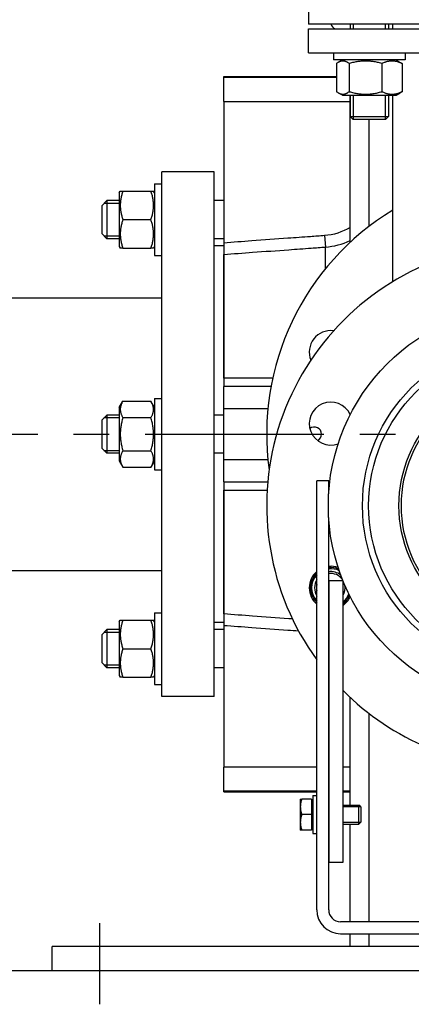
# Model space of a CAD drawing. Header units: millimetres. Extents: x 0 to 8400, y 0 to 5940.
# Tile 27 of 50: x 1276 to 1441, y 3466 to 3880. Entities that reach past the tile are written whole.
import ezdxf

# ---------------------------------------------------------------- set-up
doc = ezdxf.new("R2010")
doc.units = ezdxf.units.MM
doc.header["$LTSCALE"] = 20
doc.linetypes.add('MITTE', pattern=[2, 1.25, -0.25, 0.25, -0.25])
for name, color, linetype in [('02-LINIE-035', 2, 'CONTINUOUS'), ('03-LINIE-050', 3, 'CONTINUOUS'), ('05-ACHSE', 1, 'MITTE')]:
    doc.layers.add(name, color=color, linetype=linetype)

msp = doc.modelspace()

# ---------------------------------------------------------------- linework, layer by layer
at = {"layer": '02-LINIE-035'}
for p, q in [((1397.49, 3887.67), (1397.49, 3877.67)), ((1582.49, 3877.67), (1397.49, 3877.67)), ((1397.49, 3875.67), (1582.49, 3875.67)), ((1397.49, 3865.67), (1397.49, 3875.67)), ((1415, 3877.67), (1415, 3875.67)), ((1416.21, 3877.67), (1416.21, 3875.67)), ((1429.8, 3875.67), (1429.8, 3877.67)), ((1431, 3877.67), (1431, 3875.67)), ((1432.84, 3875.67), (1432.84, 3877.67)), ((1397.49, 3865.67), (1582.49, 3865.67)), ((1408, 3865.67), (1408, 3862.67)), ((1438, 3862.67), (1408, 3862.67)), ((1411.75, 3862.67), (1410.02, 3861.66)), ((1434.25, 3862.67), (1435.99, 3861.66)), ((1438, 3865.67), (1438, 3862.67)), ((1409.27, 3861.16), (1409.27, 3849.37)), ((1414.57, 3861.16), (1414.57, 3849.37)), ((1428.31, 3861.16), (1428.31, 3849.37)), ((1436.74, 3861.16), (1436.74, 3849.37)), ((1361.99, 3855.29), (1361.99, 3855.67)), ((1361.99, 3855.67), (1409.27, 3855.67)), ((1361.99, 3845.31), (1361.99, 3855.29)), ((1409.27, 3855.29), (1361.99, 3855.29)), ((1411.75, 3847.87), (1410.02, 3848.87)), ((1411.75, 3847.87), (1434.25, 3847.87)), ((1414.99, 3786.14), (1414.99, 3847.87)), ((1415, 3847.87), (1415, 3838.9)), ((1416.21, 3847.87), (1416.21, 3837.69)), ((1429.8, 3837.69), (1429.8, 3847.87)), ((1431, 3847.87), (1431, 3838.9)), ((1432.84, 3769.66), (1432.84, 3847.87)), ((1434.25, 3847.87), (1435.99, 3848.87)), ((1361.99, 3845.31), (1361.99, 3785.87)), ((1361.99, 3845.31), (1414.99, 3845.31)), ((1415, 3838.9), (1431, 3838.9)), ((1416.23, 3837.67), (1415, 3838.9)), ((1429.78, 3837.67), (1416.23, 3837.67)), ((1422.99, 3792.91), (1422.99, 3837.67)), ((1429.78, 3837.67), (1431, 3838.9)), ((1335.99, 3595.67), (1335.99, 3815.67)), ((1357.99, 3815.67), (1335.99, 3815.67)), ((1357.99, 3595.67), (1357.99, 3815.67)), ((1332.99, 3810.67), (1332.99, 3780.67)), ((1332.99, 3810.67), (1335.99, 3810.67)), ((1318.19, 3806.92), (1318.62, 3807.67)), ((1318.19, 3806.92), (1318.19, 3784.42)), ((1318.62, 3807.67), (1319.69, 3807.67)), ((1319.69, 3807.67), (1331.48, 3807.67)), ((1331.48, 3807.67), (1332.55, 3807.67)), ((1332.99, 3806.92), (1332.55, 3807.67)), ((1310.99, 3801.67), (1312.99, 3803.67)), ((1310.99, 3789.67), (1310.99, 3801.67)), ((1318.19, 3802.46), (1311.78, 3802.46)), ((1312.99, 3803.67), (1312.99, 3787.67)), ((1318.19, 3803.67), (1312.99, 3803.67)), ((1361.99, 3803.67), (1357.99, 3803.67)), ((1319.69, 3795.67), (1331.48, 3795.67)), ((1310.99, 3789.67), (1312.99, 3787.67)), ((1311.78, 3788.87), (1318.19, 3788.87)), ((1404.23, 3788.96), (1404.58, 3784.19)), ((1318.19, 3787.67), (1312.99, 3787.67)), ((1318.19, 3784.42), (1318.62, 3783.67)), ((1332.99, 3784.42), (1332.55, 3783.67)), ((1361.99, 3787.67), (1357.99, 3787.67)), ((1361.99, 3784.67), (1357.99, 3784.67)), ((1361.99, 3785.87), (1361.99, 3781.09)), ((1404.58, 3774.99), (1404.58, 3784.19)), ((1319.69, 3783.67), (1318.62, 3783.67)), ((1319.69, 3783.67), (1331.48, 3783.67)), ((1332.55, 3783.67), (1331.48, 3783.67)), ((1332.99, 3780.67), (1335.99, 3780.67)), ((1361.99, 3781.09), (1361.99, 3729.18)), ((1361.99, 3729.18), (1361.99, 3781.09)), ((1208.99, 3762.82), (1335.99, 3762.82)), ((1361.99, 3729.18), (1361.99, 3725.67)), ((1361.99, 3716.38), (1361.99, 3725.67)), ((1381.82, 3725.67), (1361.99, 3725.67)), ((1318.19, 3716.92), (1319.69, 3719.52)), ((1319.69, 3719.52), (1331.48, 3719.52)), ((1332.99, 3716.92), (1331.48, 3719.52)), ((1332.99, 3720.67), (1332.99, 3690.67)), ((1332.99, 3720.67), (1335.99, 3720.67)), ((1318.19, 3716.92), (1318.19, 3694.42)), ((1361.99, 3716.38), (1380.51, 3716.38)), ((1361.99, 3694.95), (1361.99, 3716.38)), ((1310.99, 3711.67), (1312.99, 3713.67)), ((1310.99, 3699.67), (1310.99, 3711.67)), ((1318.19, 3712.46), (1311.78, 3712.46)), ((1312.99, 3713.67), (1312.99, 3697.67)), ((1318.19, 3713.67), (1312.99, 3713.67)), ((1319.69, 3712.6), (1331.48, 3712.6)), ((1361.99, 3713.67), (1357.99, 3713.67)), ((1310.99, 3699.67), (1312.99, 3697.67)), ((1311.78, 3698.87), (1318.19, 3698.87)), ((1318.19, 3697.67), (1312.99, 3697.67)), ((1319.69, 3698.74), (1331.48, 3698.74)), ((1361.99, 3697.67), (1357.99, 3697.67)), ((1318.19, 3694.42), (1319.69, 3691.81)), ((1332.99, 3694.42), (1331.48, 3691.81)), ((1361.99, 3685.67), (1361.99, 3694.95)), ((1380.51, 3694.95), (1361.99, 3694.95)), ((1319.69, 3691.81), (1331.48, 3691.81)), ((1332.99, 3690.67), (1335.99, 3690.67)), ((1361.99, 3685.67), (1380.44, 3685.67)), ((1361.99, 3685.67), (1361.99, 3682.15)), ((1400.99, 3506.11), (1400.99, 3686.11)), ((1405.99, 3686.11), (1400.99, 3686.11)), ((1405.99, 3680.69), (1405.99, 3686.11)), ((1361.99, 3682.15), (1361.99, 3630.25)), ((1361.99, 3630.25), (1361.99, 3682.15)), ((1405.99, 3506.11), (1405.99, 3670.65)), ((1208.99, 3648.52), (1335.99, 3648.52)), ((1405.99, 3644.09), (1405.99, 3526.09)), ((1411.99, 3644.09), (1405.99, 3644.09)), ((1411.99, 3526.09), (1411.99, 3644.09)), ((1318.19, 3626.92), (1318.62, 3627.67)), ((1318.62, 3627.67), (1319.69, 3627.67)), ((1319.69, 3627.67), (1331.48, 3627.67)), ((1331.48, 3627.67), (1332.55, 3627.67)), ((1332.99, 3626.92), (1332.55, 3627.67)), ((1332.99, 3630.67), (1332.99, 3600.67)), ((1332.99, 3630.67), (1335.99, 3630.67)), ((1361.99, 3630.25), (1361.99, 3625.46)), ((1310.99, 3621.67), (1312.99, 3623.67)), ((1312.99, 3623.67), (1312.99, 3607.67)), ((1318.19, 3623.67), (1312.99, 3623.67)), ((1318.19, 3626.92), (1318.19, 3604.42)), ((1361.99, 3626.67), (1357.99, 3626.67)), ((1361.99, 3623.67), (1357.99, 3623.67)), ((1361.99, 3625.46), (1361.99, 3566.03)), ((1310.99, 3609.67), (1310.99, 3621.67)), ((1318.19, 3622.46), (1311.78, 3622.46)), ((1319.69, 3615.67), (1331.48, 3615.67)), ((1310.99, 3609.67), (1312.99, 3607.67)), ((1311.78, 3608.87), (1318.19, 3608.87)), ((1318.19, 3607.67), (1312.99, 3607.67)), ((1361.99, 3607.67), (1357.99, 3607.67)), ((1318.19, 3604.42), (1318.62, 3603.67)), ((1319.69, 3603.67), (1318.62, 3603.67)), ((1319.69, 3603.67), (1331.48, 3603.67)), ((1332.55, 3603.67), (1331.48, 3603.67)), ((1332.99, 3604.42), (1332.55, 3603.67)), ((1332.99, 3600.67), (1335.99, 3600.67)), ((1357.99, 3595.67), (1335.99, 3595.67)), ((1414.99, 3550.09), (1414.99, 3595.2)), ((1422.99, 3501.11), (1422.99, 3588.43)), ((1361.99, 3556.05), (1361.99, 3566.03)), ((1400.99, 3566.03), (1361.99, 3566.03)), ((1414.99, 3566.03), (1411.99, 3566.03)), ((1361.99, 3555.67), (1361.99, 3556.05)), ((1361.99, 3556.05), (1400.99, 3556.05)), ((1361.99, 3555.67), (1400.99, 3555.67)), ((1399.39, 3554.09), (1399.39, 3538.09)), ((1399.39, 3554.09), (1400.99, 3554.09)), ((1411.99, 3556.05), (1414.99, 3556.05)), ((1411.99, 3555.67), (1414.99, 3555.67)), ((1394.09, 3552.59), (1394.09, 3549.34)), ((1394.09, 3549.34), (1394.09, 3542.84)), ((1398.79, 3552.59), (1394.67, 3552.59)), ((1398.79, 3552.59), (1398.79, 3546.09)), ((1398.79, 3551.9), (1399.39, 3551.9)), ((1411.99, 3550.09), (1418.62, 3550.09)), ((1419.36, 3549.35), (1411.99, 3549.35)), ((1418.62, 3542.09), (1418.62, 3550.09)), ((1419.39, 3549.32), (1418.62, 3550.09)), ((1419.39, 3549.32), (1419.39, 3542.86)), ((1398.79, 3546.09), (1394.67, 3546.09)), ((1398.79, 3546.09), (1398.79, 3539.59)), ((1394.09, 3542.84), (1394.09, 3539.59)), ((1398.79, 3540.27), (1399.39, 3540.27)), ((1411.99, 3542.83), (1419.36, 3542.83)), ((1411.99, 3542.09), (1418.62, 3542.09)), ((1414.99, 3501.11), (1414.99, 3542.09)), ((1419.39, 3542.86), (1418.62, 3542.09)), ((1398.79, 3539.59), (1394.67, 3539.59)), ((1399.39, 3538.09), (1400.99, 3538.09)), ((1405.99, 3526.09), (1411.99, 3526.09)), ((1460.99, 3501.11), (1410.99, 3501.11)), ((1410.99, 3496.11), (1460.99, 3496.11)), ((1414.99, 3490.67), (1414.99, 3496.11)), ((1422.99, 3490.67), (1422.99, 3496.11)), ((1689.99, 3490.67), (1289.99, 3490.67)), ((1289.99, 3480.67), (1289.99, 3490.67)), ((1289.99, 3480.67), (1689.99, 3480.67))]:
    msp.add_line(p, q, dxfattribs=at)
for radius in [84.15, 69.85, 67.25, 54.55, 53.55]:
    msp.add_circle((1489.99, 3675.67), radius, dxfattribs=at)
for centre, radius, start, end in [((1411.49, 3879.67), 5, 203.5782, 233.1301), ((1489.99, 3705.67), 110, 121.3018, 187.8375), ((1489.99, 3675.67), 110, 110.2651, 215.9928), ((1406.84, 3740.11), 9, 82.4244, 202.0234), ((1406.84, 3710.11), 9, 24.7442, 290.2558), ((1399.99, 3705.67), 3, 296.6991, 129.2128), ((1406.84, 3641.23), 9, 130.5487, 229.4513), ((1406.84, 3641.23), 9, 69.7442, 95.4247), ((1406.84, 3641.23), 8.5, 67.0131, 95.7449), ((1406.84, 3641.23), 8, 63.7423, 96.1053), ((1406.84, 3641.23), 8, 63.7425, 96.1052), ((1406.84, 3641.23), 6.79, 51.9534, 97.1938), ((1406.84, 3641.23), 8.5, 133.4984, 226.5016), ((1406.84, 3641.23), 8, 137.0001, 222.9999), ((1406.84, 3641.23), 8, 136.9999, 223.0001), ((1406.84, 3641.23), 6.79, 149.4419, 210.5581), ((1406.84, 3641.23), 6, 34.9071, 98.1524), ((1406.84, 3641.23), 6, 167.1977, 192.8023), ((1406.84, 3641.23), 6, 329.1143, 10.0929), ((1406.84, 3641.23), 8, 310.0641, 341.2577), ((1406.84, 3641.23), 8, 310.0639, 341.2575), ((1406.84, 3641.23), 8.5, 307.2852, 337.9869), ((1406.84, 3641.23), 9, 304.8988, 335.2558), ((1489.99, 3675.67), 110, 224.839, 315.161), ((1410.99, 3506.11), 10, 180, 270), ((1410.99, 3506.11), 5, 180, 270)]:
    msp.add_arc(centre, radius, start, end, dxfattribs=at)
for points, weights in [([(1414.57, 3861.16), (1411.92, 3863.16), (1409.27, 3861.16)], [1, 1.15470053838, 1]), ([(1428.31, 3861.16), (1421.44, 3863.16), (1414.57, 3861.16)], [1, 1.15470053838, 1]), ([(1436.74, 3861.16), (1432.52, 3863.16), (1428.31, 3861.16)], [1, 1.15470053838, 1]), ([(1435.99, 3861.66), (1436.36, 3861.46), (1436.74, 3861.16)], [1.03472368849, 1.01992921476, 1]), ([(1409.27, 3849.37), (1411.92, 3847.37), (1414.57, 3849.37)], [1, 1.15470053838, 1]), ([(1414.57, 3849.37), (1421.44, 3847.37), (1428.31, 3849.37)], [1, 1.15470053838, 1]), ([(1428.31, 3849.37), (1432.52, 3847.37), (1436.74, 3849.37)], [1, 1.15470053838, 1]), ([(1436.74, 3849.37), (1436.36, 3849.08), (1435.99, 3848.87)], [1, 1.01992921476, 1.03472368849]), ([(1319.69, 3807.67), (1317.69, 3801.67), (1319.69, 3795.67)], [1, 1.15470053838, 1]), ([(1331.48, 3795.67), (1333.48, 3801.67), (1331.48, 3807.67)], [1, 1.15470053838, 1]), ([(1319.69, 3795.67), (1317.69, 3789.67), (1319.69, 3783.67)], [1, 1.15470053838, 1]), ([(1331.48, 3783.67), (1333.48, 3789.67), (1331.48, 3795.67)], [1, 1.15470053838, 1]), ([(1319.69, 3719.52), (1317.69, 3716.06), (1319.69, 3712.6)], [1, 1.15470053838, 1]), ([(1331.48, 3712.6), (1333.48, 3716.06), (1331.48, 3719.52)], [1, 1.15470053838, 1]), ([(1319.69, 3712.6), (1317.69, 3705.67), (1319.69, 3698.74)], [1, 1.15470053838, 1]), ([(1331.48, 3698.74), (1333.48, 3705.67), (1331.48, 3712.6)], [1, 1.15470053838, 1]), ([(1319.69, 3698.74), (1317.69, 3695.28), (1319.69, 3691.81)], [1, 1.15470053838, 1]), ([(1331.48, 3691.81), (1333.48, 3695.28), (1331.48, 3698.74)], [1, 1.15470053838, 1]), ([(1319.69, 3627.67), (1317.69, 3621.67), (1319.69, 3615.67)], [1, 1.15470053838, 1]), ([(1331.48, 3615.67), (1333.48, 3621.67), (1331.48, 3627.67)], [1, 1.15470053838, 1]), ([(1319.69, 3615.67), (1317.69, 3609.67), (1319.69, 3603.67)], [1, 1.15470053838, 1]), ([(1331.48, 3603.67), (1333.48, 3609.67), (1331.48, 3615.67)], [1, 1.15470053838, 1]), ([(1394.09, 3552.59), (1394.09, 3552.59), (1394.67, 3552.59)], [1, 1.0379548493, 1]), ([(1394.67, 3552.59), (1394.09, 3550.85), (1394.09, 3549.34)], [1, 1.0379548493, 1]), ([(1394.09, 3549.34), (1394.09, 3547.83), (1394.67, 3546.09)], [1, 1.0379548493, 1]), ([(1394.67, 3546.09), (1394.09, 3544.35), (1394.09, 3542.84)], [1, 1.0379548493, 1]), ([(1394.09, 3542.84), (1394.09, 3541.33), (1394.67, 3539.59)], [1, 1.0379548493, 1]), ([(1394.67, 3539.59), (1394.09, 3539.59), (1394.09, 3539.59)], [1, 1.0379548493, 1])]:
    msp.add_rational_spline(points, weights, degree=2, dxfattribs=at)
for points in [[(1414.98, 3792.39), (1411.72, 3790.44), (1408, 3789.24), (1404.23, 3788.96)], [(1404.58, 3784.19), (1408.16, 3784.44), (1411.7, 3785.38), (1414.97, 3786.91)]]:
    msp.add_open_spline(points, degree=3, dxfattribs=at)
for points, knots in [([(1404.23, 3788.96), (1402.26, 3788.82), (1400.29, 3788.68), (1395.17, 3788.3), (1392.02, 3788.07), (1383.84, 3787.47), (1378.8, 3787.11), (1369.83, 3786.45), (1365.91, 3786.16), (1361.99, 3785.87)], [0, 0, 0, 0, 0.592126, 0.592126, 1.539528, 1.539528, 3.055372, 3.055372, 4.23567, 4.23567, 4.23567, 4.23567]), ([(1361.99, 3781.09), (1366.03, 3781.38), (1370.07, 3781.68), (1379.14, 3782.34), (1384.18, 3782.7), (1392.37, 3783.3), (1395.52, 3783.53), (1400.64, 3783.9), (1402.61, 3784.04), (1404.58, 3784.19)], [-4.270642, -4.270642, -4.270642, -4.270642, -3.055372, -3.055372, -1.539528, -1.539528, -0.592126, -0.592126, 0, 0, 0, 0]), ([(1382.53, 3729.21), (1382.01, 3729.21), (1381.48, 3729.21), (1378.98, 3729.2), (1377.01, 3729.2), (1371.89, 3729.2), (1368.74, 3729.19), (1364.39, 3729.19), (1363.19, 3729.19), (1361.99, 3729.18)], [-2.527662, -2.527662, -2.527662, -2.527662, -2.36899, -2.36899, -1.776743, -1.776743, -0.829147, -0.829147, -0.46733, -0.46733, -0.46733, -0.46733]), ([(1361.99, 3682.15), (1366.02, 3682.15), (1370.06, 3682.14), (1376.12, 3682.14), (1378.15, 3682.13), (1380.18, 3682.13)], [-4.270642, -4.270642, -4.270642, -4.270642, -3.055992, -3.055992, -2.446776, -2.446776, -2.446776, -2.446776]), ([(1390.78, 3628.15), (1390.26, 3628.19), (1389.74, 3628.23), (1384.18, 3628.63), (1379.14, 3629), (1370.07, 3629.66), (1366.03, 3629.95), (1361.99, 3630.25)], [-3.353206, -3.353206, -3.353206, -3.353206, -3.197482, -3.197482, -1.681639, -1.681639, -0.466368, -0.466368, -0.466368, -0.466368]), ([(1361.99, 3625.46), (1365.91, 3625.17), (1369.83, 3624.89), (1378.8, 3624.23), (1383.84, 3623.86), (1390.36, 3623.39), (1391.84, 3623.28), (1393.32, 3623.17)], [0.50134, 0.50134, 0.50134, 0.50134, 1.681639, 1.681639, 3.197482, 3.197482, 3.643335, 3.643335, 3.643335, 3.643335])]:
    msp.add_open_spline(points, degree=3, knots=knots, dxfattribs=at)
at = {"layer": '03-LINIE-050'}
msp.add_line((860.92, 3480.67), (2473.58, 3480.67), dxfattribs=at)
at = {"layer": '05-ACHSE', "ltscale": 3}
for p, q in [((1208.99, 3705.67), (2285.47, 3705.67)), ((1309.99, 3466.47), (1309.99, 3500.47)), ((1309.99, 3466.47), (1309.99, 3500.47))]:
    msp.add_line(p, q, dxfattribs=at)

doc.saveas('drawing.dxf')
